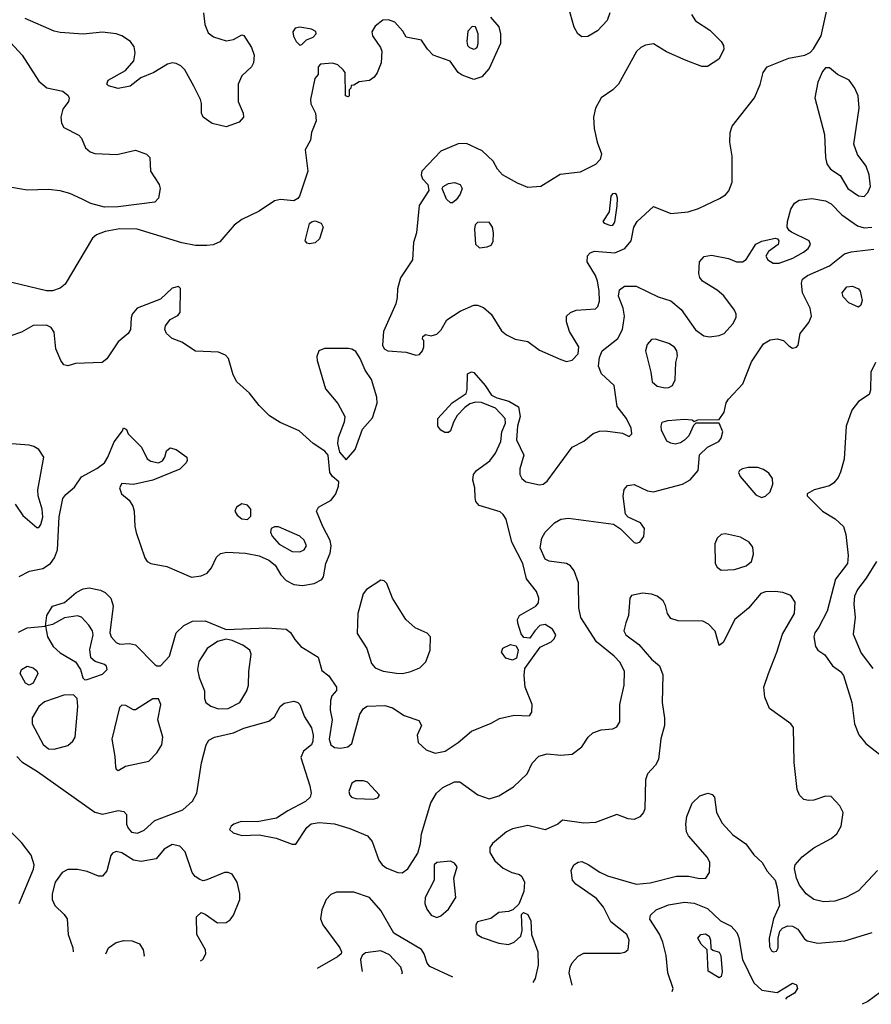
# Model space of a CAD drawing. Extents: x 1173079 to 1307053, y 522583 to 678478.
# Tile 112 of 256: x 1234806 to 1239212, y 527223 to 532319. Entities that reach past the tile are written whole.
import ezdxf

# ---------------------------------------------------------------- set-up
doc = ezdxf.new("R2010")
doc.units = 0

msp = doc.modelspace()

# ---------------------------------------------------------------- linework, layer by layer
at = {"layer": '0CON20XD'}
for points in [[(1235756.9, 532355), (1235763.1, 532293.1), (1235780.7, 532250.7), (1235809.3, 532229.3), (1235875, 532210), (1235913.1, 532216.9), (1235955, 532240), (1235965, 532236.7), (1236006.2, 532175), (1236020, 532135), (1236016, 532095), (1236006, 532075), (1235955, 532028.8), (1235935.7, 531985), (1235935.7, 531895), (1235962.5, 531835), (1235964.2, 531815), (1235941.3, 531788.7), (1235875, 531763.3), (1235802.2, 531782.2), (1235754.6, 531814.6), (1235747.1, 531835), (1235747.1, 531885), (1235741.4, 531905), (1235707.1, 531975), (1235659.8, 532059.8), (1235639.8, 532079.8), (1235615, 532092.7), (1235595, 532095.4), (1235571.3, 532088.7), (1235500, 532045), (1235433, 532017), (1235377.5, 531975), (1235315, 531961.9), (1235266.1, 531976.1), (1235257.5, 531985), (1235263.3, 532005), (1235354.1, 532055.9), (1235396, 532105), (1235402.7, 532147.3), (1235398.9, 532178.9), (1235380, 532205), (1235335, 532234.6), (1235305, 532244.6), (1235235, 532253.8), (1235135, 532244.1), (1235015, 532252.5), (1234985, 532260), (1234835, 532324.4)], [(1238282, 532345), (1238302.1, 532312.1), (1238376, 532265), (1238435.8, 532205), (1238447.5, 532185), (1238449.2, 532165), (1238423.8, 532115), (1238365, 532077.1), (1238335, 532075.8), (1238255, 532107.1), (1238152.3, 532152.3), (1238085, 532193.3), (1238043.4, 532186.6), (1238020, 532175), (1237996.6, 532153.4), (1237904, 531985), (1237875, 531956), (1237815, 531914), (1237785, 531861.2), (1237775.4, 531815), (1237778.9, 531755), (1237793.5, 531685), (1237815.6, 531625), (1237808.6, 531595), (1237785, 531570), (1237705, 531529.6), (1237602, 531518), (1237502.5, 531455), (1237435, 531449.4), (1237382.1, 531472.1), (1237304, 531515), (1237278, 531545), (1237255.8, 531585.8), (1237199.1, 531639.1), (1237117.7, 531677.7), (1237075, 531676), (1236985, 531637.5), (1236886.7, 531535), (1236883.3, 531515), (1236890, 531495), (1236917.5, 531465), (1236922.5, 531435), (1236873, 531357), (1236858.8, 531215), (1236843.8, 531165), (1236838.8, 531075), (1236776.8, 530983.2), (1236760, 530925), (1236759.5, 530880.5), (1236751.7, 530848.3), (1236688.8, 530705), (1236683.6, 530633.6), (1236692.5, 530615), (1236710, 530605), (1236805, 530598.8), (1236855, 530583.3), (1236875, 530586.7), (1236890, 530605), (1236896.2, 530625), (1236897.5, 530657.5), (1236890, 530665), (1236891.7, 530678.3), (1236905, 530690), (1236935, 530682.5), (1236965, 530691.2), (1236986.6, 530713.4), (1237016.2, 530765), (1237085, 530810.6), (1237155, 530841.9), (1237175, 530841.4), (1237205, 530830), (1237246, 530795), (1237298.3, 530708.3), (1237325, 530688), (1237370, 530665), (1237435, 530653.3), (1237495, 530608.8), (1237605, 530560), (1237635, 530550), (1237665, 530556.2), (1237695, 530590), (1237698.9, 530625), (1237651.4, 530705), (1237634.4, 530755), (1237635.8, 530785), (1237656.3, 530803.7), (1237684.6, 530815.4), (1237785, 530822.5), (1237796.5, 530833.5), (1237805, 530862.5), (1237804.7, 530915), (1237795.3, 530965), (1237784.5, 530995), (1237742.2, 531065), (1237743.2, 531096.8), (1237757.9, 531112.1), (1237780, 531120), (1237885, 531112.1), (1237937.1, 531135), (1237970.5, 531175), (1237984.2, 531245), (1238001.5, 531275), (1238085, 531351.1), (1238175, 531316.2), (1238265, 531324.4), (1238317.8, 531342.2), (1238426.7, 531393.3), (1238457.5, 531412.5), (1238475, 531432.5), (1238493, 531477), (1238493, 531613), (1238480, 531685), (1238481.2, 531735), (1238493, 531767), (1238608.1, 531915), (1238637.4, 531982.6), (1238652, 532045), (1238673.8, 532075), (1238785, 532119.4), (1238867.5, 532135), (1238895, 532148.8), (1238913, 532167), (1238952.2, 532235), (1238982, 532368)], [(1237860, 532355), (1237845.7, 532314.3), (1237795, 532261.2), (1237745, 532232), (1237715, 532230), (1237694.2, 532245), (1237675, 532280), (1237645, 532384)], [(1237241.7, 532331.7), (1237285, 532282.5), (1237292.9, 532245), (1237292.9, 532195), (1237235, 532066.7), (1237196.6, 532023.4), (1237155, 532009.2), (1237095, 532032), (1237075, 532046.2), (1237034.1, 532104.1), (1236945, 532135.7), (1236916.4, 532166.4), (1236885, 532212.5), (1236805, 532227.5), (1236788.8, 532258.8), (1236746.7, 532305), (1236715, 532318), (1236684.4, 532315.6), (1236646, 532285), (1236628, 532255), (1236632, 532235), (1236673.3, 532175), (1236680, 532155), (1236676.7, 532095), (1236655.9, 532044.1), (1236639.5, 532020.5), (1236615.9, 532004.1), (1236562.5, 531997.5), (1236535, 531980), (1236521.7, 531978.3), (1236520, 531965), (1236510, 531955), (1236510, 531925), (1236505, 531920), (1236492.5, 531925), (1236490, 532045), (1236479.3, 532059.3), (1236452.5, 532085), (1236425, 532093.8), (1236361.7, 532088.3), (1236350, 532075), (1236350, 532035), (1236332.5, 532015), (1236310.8, 531905), (1236313, 531883), (1236336.2, 531835), (1236340, 531795), (1236316, 531735), (1236310, 531695), (1236283.8, 531645), (1236297.5, 531535), (1236253.1, 531405), (1236245, 531392.5), (1236225, 531381.4), (1236155, 531388.6), (1236125, 531380.6), (1236045, 531327.5), (1235955.4, 531284.6), (1235916, 531255), (1235841.8, 531168.2), (1235806.9, 531153.1), (1235775, 531149.2), (1235715, 531150.4), (1235645, 531163.1), (1235414.1, 531234.1), (1235325, 531236.7), (1235248, 531222), (1235204.2, 531205.8), (1235182.2, 531187.8), (1235040.9, 530949.1), (1235015, 530929.2), (1234975, 530915.5), (1234945.4, 530914.6), (1234765, 530957.8)], [(1234697.5, 532265), (1234818.1, 532135), (1234905, 532000.6), (1234945.9, 531965.9), (1235028.8, 531948.8), (1235057.1, 531927.1), (1235062.3, 531912.3), (1235059.2, 531895), (1235030, 531855), (1235018.2, 531815), (1235022.3, 531782.3), (1235035, 531760.8), (1235111.7, 531721.7), (1235125.8, 531705), (1235145.7, 531655.7), (1235171.2, 531635), (1235195, 531625.6), (1235309.1, 531620.9), (1235405, 531642.9), (1235462.7, 531622.7), (1235480, 531605), (1235482.5, 531535), (1235527.1, 531465), (1235532.9, 531445), (1235524.3, 531395.7), (1235505.5, 531374.5), (1235315, 531350.8), (1235245, 531349.2), (1235175, 531367.9), (1235129.1, 531389.2), (1235065, 531419.6), (1235015, 531432.9), (1234955, 531439.5), (1234845, 531436.2), (1234765, 531450.5)], [(1236255, 532187.5), (1236265, 532190), (1236290, 532215), (1236325, 532227.5), (1236340, 532245), (1236337.7, 532257.7), (1236315, 532270), (1236255, 532280), (1236231.2, 532275), (1236220, 532255), (1236223.4, 532233.4), (1236236.7, 532205), (1236255, 532187.5)], [(1237155, 532166.7), (1237165, 532170), (1237173.6, 532176.4), (1237178.8, 532195), (1237178.8, 532245), (1237165, 532282.5), (1237147, 532283), (1237125, 532260), (1237120, 532205), (1237123.3, 532185), (1237133.9, 532173.9), (1237155, 532166.7)], [(1239175, 531404.4), (1239195, 531424.2), (1239207.9, 531455), (1239201.8, 531515), (1239185, 531560), (1239140.3, 531620.3), (1239121.2, 531675), (1239149.6, 531860.4), (1239144.7, 531924.7), (1239127.5, 531965), (1239096.9, 532005), (1239038, 532035), (1238995, 532070), (1238975, 532068.8), (1238958.8, 532051.2), (1238935.4, 531994.6), (1238920, 531915), (1238969.3, 531725), (1238975.4, 531605.4), (1238982.8, 531572.8), (1239001.2, 531545), (1239051.7, 531511.7), (1239090, 531445), (1239145, 531407.1), (1239175, 531404.4)], [(1237045, 531371.2), (1237035, 531371.2), (1237015, 531390), (1236992.5, 531445), (1236997.5, 531455), (1237025, 531471.2), (1237055, 531476), (1237085, 531466), (1237095.8, 531445), (1237085.7, 531415), (1237065, 531386.2), (1237045, 531371.2)], [(1234800.3, 529149.7), (1234845, 529170.5), (1234940, 529180), (1234945.7, 529235), (1234975, 529283.8), (1235038.3, 529301.7), (1235098.8, 529355), (1235135, 529372.9), (1235165, 529378.1), (1235225, 529367.1), (1235248.9, 529355), (1235277.5, 529325), (1235289.1, 529285), (1235272.9, 529145), (1235279.2, 529125), (1235305, 529096), (1235325, 529086), (1235375, 529089.4), (1235405, 529083.3), (1235505, 528980.8), (1235515, 528974), (1235535, 528974), (1235580.8, 529025), (1235615.6, 529145), (1235655.9, 529184.1), (1235700, 529205), (1235765, 529207.1), (1235875, 529162.1), (1236085, 529171.2), (1236184.2, 529164.2), (1236207.9, 529147.9), (1236230.2, 529110.2), (1236260.8, 529075), (1236349.5, 529019.5), (1236370, 528950), (1236405, 528922.5), (1236446, 528865), (1236445, 528847.5), (1236421.1, 528818.9), (1236413.3, 528795), (1236412.9, 528745), (1236422.1, 528695), (1236407.1, 528595), (1236415.8, 528565.8), (1236435, 528552.3), (1236465, 528548.2), (1236504.4, 528555.6), (1236525, 528572), (1236566.3, 528723.7), (1236585, 528754), (1236604.5, 528765.5), (1236695, 528768.9), (1236735, 528756.9), (1236795, 528717.1), (1236871.2, 528691.2), (1236884.2, 528665), (1236862.5, 528615), (1236867.6, 528577.6), (1236909.1, 528539.1), (1236955, 528522.5), (1237007.1, 528532.9), (1237075, 528578.1), (1237143.8, 528636.2), (1237245, 528677.1), (1237287.9, 528702.1), (1237365, 528720), (1237443.6, 528716.4), (1237456.2, 528735), (1237458, 528775), (1237421.1, 528865), (1237415.6, 528925), (1237419.2, 528960.8), (1237499.1, 529070.9), (1237555, 529099.4), (1237571.9, 529115), (1237580.5, 529135), (1237563.5, 529165), (1237525, 529189.1), (1237497.3, 529182.7), (1237471.1, 529155), (1237445, 529118), (1237415, 529121.2), (1237400.9, 529140.9), (1237383.6, 529195), (1237381.8, 529215), (1237392.7, 529235), (1237477.3, 529282.8), (1237489.5, 529300.5), (1237492.7, 529325), (1237480.1, 529360.1), (1237428.2, 529425), (1237410, 529505), (1237352.7, 529615), (1237323, 529733), (1237307.9, 529757.9), (1237291.2, 529771.2), (1237182.5, 529805), (1237166.2, 529825), (1237162.5, 529845), (1237160.8, 529895), (1237150.8, 529935), (1237154.2, 529965), (1237170, 529985), (1237238, 530035), (1237268, 530075), (1237296, 530135), (1237301.2, 530185), (1237319.3, 530230.7), (1237317.5, 530255), (1237267.7, 530307.7), (1237195, 530337.5), (1237165, 530340), (1237135, 530330), (1237108.8, 530311.2), (1237069.5, 530270.5), (1237050, 530235), (1237035, 530190), (1237025, 530182.5), (1237005, 530182.5), (1236984.1, 530194.1), (1236970, 530215), (1236968.8, 530255), (1237043.8, 530335), (1237116.1, 530383.9), (1237122, 530405), (1237123.3, 530485), (1237143.6, 530496.4), (1237155, 530492.5), (1237213.8, 530425), (1237247.5, 530375), (1237275, 530361.2), (1237337.5, 530345), (1237386.7, 530315), (1237396.2, 530265), (1237381.2, 530215), (1237375.8, 530145), (1237414, 530065), (1237392.9, 529995), (1237392.9, 529965), (1237403.8, 529943.8), (1237425, 529927.1), (1237495, 529911.9), (1237515, 529915.6), (1237535, 529930.5), (1237664.5, 530105.5), (1237725, 530136.7), (1237773.3, 530176.7), (1237805, 530188.9), (1237835, 530190), (1237925, 530178), (1237958.8, 530161.2), (1237973.3, 530175), (1237969.2, 530205), (1237945.6, 530255), (1237897.2, 530317.2), (1237881.4, 530425), (1237815.6, 530485), (1237801.1, 530525), (1237805, 530570), (1237820, 530605), (1237900.9, 530669.1), (1237924.5, 530715), (1237934.6, 530785), (1237927.5, 530825), (1237905, 530887.5), (1237909.5, 530920.5), (1237935, 530940), (1237995, 530939.5), (1238108.8, 530885), (1238175, 530863.3), (1238228.1, 530818.1), (1238302.8, 530712.8), (1238345, 530682.9), (1238375, 530676.9), (1238425, 530684.5), (1238450, 530695), (1238495.6, 530745), (1238512.4, 530777.6), (1238513.1, 530795), (1238504.4, 530815), (1238448.8, 530888.8), (1238415, 530918.6), (1238338.8, 530965), (1238324.2, 530985), (1238320, 531005), (1238324, 531065), (1238347.3, 531092.7), (1238385, 531099.2), (1238472.7, 531082.7), (1238515, 531066), (1238545, 531066.2), (1238565, 531076.7), (1238615, 531156.7), (1238645, 531173.3), (1238715, 531188), (1238727.5, 531185), (1238733.3, 531175), (1238730, 531155), (1238680.5, 531119.5), (1238666.2, 531095), (1238676, 531075), (1238705, 531058.5), (1238735, 531058.5), (1238806.2, 531085), (1238862, 531115), (1238885.8, 531135), (1238898, 531155), (1238891.2, 531175), (1238799.1, 531219.1), (1238787.1, 531227.1), (1238777.5, 531245), (1238778.1, 531275), (1238795, 531338.8), (1238815, 531368.6), (1238838.8, 531385), (1238905, 531393.3), (1238975, 531380.9), (1239005, 531366), (1239059.1, 531309.1), (1239141, 531251), (1239175, 531240.8), (1239215.2, 531244.8)], [(1237865, 531253.6), (1237875, 531255.8), (1237885, 531270), (1237898, 531355), (1237898.8, 531395), (1237893.6, 531413.6), (1237885, 531418.8), (1237872.7, 531417.3), (1237863.8, 531405), (1237856.7, 531325), (1237823.3, 531275), (1237830, 531265), (1237865, 531253.6)], [(1236305, 531159.2), (1236292.9, 531162.9), (1236283.8, 531175), (1236305, 531263.8), (1236315, 531272.5), (1236335, 531276.9), (1236365.5, 531265.5), (1236375.8, 531245), (1236357.5, 531185), (1236335, 531164.4), (1236305, 531159.2)], [(1237185, 531137.5), (1237225, 531142.5), (1237245, 531152.5), (1237255, 531170), (1237258, 531215), (1237252, 531245), (1237235, 531271.2), (1237175, 531269.2), (1237162.8, 531257.2), (1237158.6, 531235), (1237165, 531157.5), (1237185, 531137.5)], [(1234790.6, 528505), (1234817.1, 528477.1), (1234898, 528428), (1235195, 528216.9), (1235235, 528206.2), (1235315, 528226.1), (1235345, 528221.4), (1235358.6, 528205), (1235359.5, 528155), (1235367.1, 528135), (1235385, 528114.6), (1235415, 528108.2), (1235449.4, 528125), (1235505.9, 528174.1), (1235650.7, 528229.3), (1235699.6, 528275), (1235721.8, 528315), (1235747, 528473), (1235770.6, 528565), (1235785, 528589.2), (1235813.8, 528605), (1235912.5, 528627.5), (1235965, 528652.9), (1236095, 528688), (1236125, 528710), (1236154, 528765), (1236175, 528780.8), (1236225, 528792.2), (1236245, 528785.5), (1236255, 528774.2), (1236280, 528710), (1236315, 528653.8), (1236324.6, 528615), (1236323.2, 528585), (1236315.4, 528565), (1236275, 528532.9), (1236260.2, 528499.8), (1236307, 528353), (1236314.4, 528315), (1236309.4, 528295), (1236285, 528272.2), (1236194, 528225), (1236134.4, 528185.6), (1236035, 528166.9), (1235951.2, 528168.8), (1235914, 528155), (1235900, 528145), (1235892.3, 528127.7), (1235909.7, 528109.7), (1235955, 528096.5), (1236045, 528100.6), (1236133.3, 528083.3), (1236215, 528052), (1236235, 528052), (1236291.8, 528138.2), (1236313.9, 528156.1), (1236355, 528163.8), (1236435, 528156.9), (1236515, 528133.1), (1236604.7, 528094.7), (1236630, 528065), (1236665, 527968.8), (1236680.8, 527945), (1236705, 527926.9), (1236762.5, 527905), (1236785, 527902.5), (1236815, 527924), (1236865.5, 528004.5), (1236879.2, 528055), (1236884.4, 528105.6), (1236932.7, 528265), (1236962.2, 528315), (1236995.7, 528345), (1237055, 528374.4), (1237083.7, 528373.7), (1237177.1, 528307.1), (1237235, 528286.7), (1237285, 528301.3), (1237361.5, 528348.5), (1237432.2, 528415), (1237458.3, 528471.7), (1237492.2, 528507.8), (1237535, 528520), (1237605, 528512.2), (1237665, 528517.5), (1237714, 528555), (1237747.5, 528605), (1237772.2, 528627.8), (1237815, 528643.1), (1237875, 528649.2), (1237895, 528658.8), (1237910.8, 528685), (1237910.5, 528775), (1237933.8, 528875), (1237935.5, 528945), (1237912, 528992), (1237882.2, 529025), (1237789.7, 529099.7), (1237710, 529225), (1237699.5, 529275), (1237696.4, 529405), (1237675, 529466), (1237655, 529492.9), (1237635, 529504.5), (1237545, 529516.5), (1237525, 529527.1), (1237499.1, 529585), (1237506.8, 529635), (1237524.3, 529665.7), (1237572.9, 529715), (1237605, 529733.1), (1237645, 529738.1), (1237878, 529708), (1237915, 529684.4), (1237985, 529613.1), (1237995, 529608.9), (1238015, 529614.3), (1238035, 529643.3), (1238038.8, 529685), (1238018.5, 529715), (1237953.9, 529743.9), (1237940, 529760), (1237927.6, 529852.4), (1237933.3, 529886.7), (1237951.3, 529908.7), (1237985, 529913.8), (1238055, 529880.3), (1238085.2, 529874.8), (1238235, 529914.6), (1238275, 529937.8), (1238315.6, 529985), (1238323.9, 530066.1), (1238363.9, 530106.1), (1238423.3, 530135), (1238435, 530152.5), (1238444, 530185), (1238425, 530230), (1238305, 530230), (1238291.7, 530218.3), (1238267.5, 530165), (1238245, 530143.3), (1238225, 530129.2), (1238197.4, 530122.6), (1238175, 530126.4), (1238155, 530137.8), (1238126.9, 530195), (1238124.2, 530215.8), (1238130, 530235), (1238160, 530245), (1238245, 530251.2), (1238285, 530247.5), (1238295, 530240), (1238315, 530247.5), (1238425, 530250), (1238451.7, 530288.3), (1238462, 530335), (1238474, 530355), (1238546.6, 530433.4), (1238592.6, 530547.4), (1238655, 530640.8), (1238688.6, 530661.4), (1238725, 530666.4), (1238758.3, 530658.3), (1238785, 530630), (1238805, 530619.2), (1238825, 530624), (1238833.8, 530635), (1238844, 530695), (1238888.9, 530751.1), (1238903.1, 530785), (1238895.6, 530825), (1238855.6, 530905), (1238851.1, 530955), (1238856.7, 530975), (1238882.2, 530995), (1238995, 531045.3), (1239073.6, 531106.4), (1239107.7, 531117.7), (1239225, 531130.9)], [(1234803.4, 529436.6), (1234857.5, 529465), (1234925, 529478.1), (1234965.2, 529504.8), (1234986.6, 529533.4), (1235001.4, 529575), (1235010.3, 529745), (1235029.8, 529840.3), (1235045, 529861.9), (1235090.2, 529899.8), (1235125, 529952.5), (1235205, 529995.7), (1235244.5, 530025.5), (1235262.9, 530055), (1235295.6, 530134.4), (1235338.3, 530191.7), (1235343, 530207), (1235358.3, 530198.3), (1235367.5, 530175), (1235435.8, 530105.8), (1235465, 530046.2), (1235485, 530034.2), (1235523.9, 530026.1), (1235544.1, 530035.9), (1235556.2, 530055), (1235565, 530087.5), (1235585, 530102.5), (1235615, 530093.8), (1235670, 530055), (1235673, 530037), (1235667.5, 530025), (1235635, 529992.5), (1235495, 529935.7), (1235395, 529912.9), (1235335, 529917.5), (1235323.3, 529895), (1235333.3, 529865), (1235372.1, 529832.1), (1235390.9, 529800.9), (1235397.8, 529775), (1235401.1, 529695), (1235409.5, 529665), (1235453, 529533), (1235465.8, 529515), (1235483.8, 529505), (1235568, 529488), (1235695, 529433.8), (1235745, 529440), (1235775.6, 529454.4), (1235798.3, 529481.7), (1235823.7, 529536.3), (1235844.5, 529555.5), (1235877.2, 529562.8), (1235975, 529557.8), (1236045, 529544.8), (1236095, 529521.4), (1236127.5, 529495), (1236157.1, 529445), (1236185, 529417.1), (1236225, 529395.6), (1236268.9, 529391.1), (1236329.8, 529400.2), (1236368.8, 529421.2), (1236377.8, 529435), (1236390.4, 529505), (1236411.7, 529558.3), (1236418.4, 529595), (1236413, 529623), (1236373.8, 529695), (1236342, 529775), (1236352.5, 529795), (1236418.3, 529831.7), (1236442, 529865), (1236456.2, 529905), (1236457, 529927), (1236424.1, 529954.1), (1236410, 529975), (1236401.2, 530065), (1236385.6, 530085.6), (1236325, 530125.7), (1236251.5, 530191.5), (1236153.3, 530233.3), (1236098.1, 530268.1), (1236045, 530321.4), (1235994.4, 530385), (1235930, 530445), (1235910.2, 530480.2), (1235885.6, 530565), (1235871.7, 530581.7), (1235835, 530598), (1235715, 530604), (1235645, 530650), (1235595, 530668), (1235566.2, 530695), (1235556.7, 530715), (1235560, 530735), (1235585, 530767.5), (1235625, 530787.5), (1235637, 530803), (1235637.5, 530927.5), (1235627.5, 530937.5), (1235595, 530930), (1235535, 530872.5), (1235414.1, 530825.9), (1235388.8, 530795), (1235382, 530775), (1235378.8, 530715), (1235368, 530695), (1235315, 530651.4), (1235256.1, 530563.9), (1235232.5, 530545), (1235095, 530538.6), (1235055, 530528), (1235035, 530532), (1235018.6, 530555), (1234993.3, 530615), (1234985, 530701.2), (1234968.6, 530725), (1234945, 530738.1), (1234875, 530736), (1234815, 530702), (1234755, 530680)], [(1239145, 530831.2), (1239095, 530854), (1239065.7, 530885), (1239061.4, 530905), (1239085, 530936.7), (1239115, 530940), (1239145, 530926), (1239155, 530913.8), (1239164.2, 530865), (1239158.3, 530841.7), (1239145, 530831.2)], [(1236495, 530040), (1236540.9, 530095), (1236579.8, 530200.2), (1236631.7, 530258.3), (1236655.9, 530334.1), (1236654, 530365), (1236626.6, 530456.6), (1236593.8, 530505), (1236568, 530565), (1236545, 530601.2), (1236525, 530614), (1236507, 530617), (1236382.3, 530617.7), (1236353.3, 530605), (1236344.2, 530575.8), (1236345.8, 530555), (1236387.8, 530407.8), (1236452.6, 530332.6), (1236488.6, 530265), (1236485.6, 530235), (1236453.3, 530155), (1236450.6, 530125), (1236460.3, 530080.3), (1236495, 530040)], [(1238145, 530412.9), (1238165, 530414.5), (1238183.7, 530426.3), (1238197.1, 530455), (1238201.4, 530545), (1238208.8, 530578.8), (1238205.8, 530605), (1238193.2, 530623.2), (1238165, 530642.9), (1238095, 530665.6), (1238075, 530662.9), (1238051.7, 530638.3), (1238044.5, 530605.5), (1238071.9, 530495), (1238077.5, 530445), (1238105, 530422.5), (1238145, 530412.9)], [(1239234.6, 530545), (1239209.6, 530495), (1239208.3, 530401.7), (1239201.2, 530378.8), (1239145, 530342), (1239111.4, 530298.6), (1239082.9, 530215), (1239071.9, 530045), (1239053.2, 529976.8), (1239040, 529950), (1239017.5, 529922.5), (1238995, 529906.8), (1238916.7, 529885), (1238880, 529865), (1238880, 529855), (1238888.8, 529845), (1238960, 529775), (1239025.6, 529735.6), (1239068.5, 529695), (1239080.9, 529655), (1239092.9, 529545), (1239089.4, 529505), (1239026.4, 529423.6), (1238982.9, 529257.1), (1238940.4, 529175), (1238920, 529145), (1238915.6, 529125.6), (1238924.2, 529074.2), (1238935, 529056.2), (1238971.2, 529031.2), (1239010.8, 528975), (1239052, 528945), (1239068.1, 528925), (1239110.9, 528785), (1239125.5, 528675), (1239148, 528618), (1239183.4, 528573.4), (1239296, 528485)], [(1234782, 529812), (1234821.9, 529751.9), (1234895, 529690), (1234905, 529690), (1234915, 529706.7), (1234925.4, 529744.6), (1234922.1, 529785), (1234901.5, 529855), (1234899.6, 529885), (1234930.8, 530055), (1234905, 530094), (1234880, 530110), (1234855, 530116.9), (1234765, 530123.6)], [(1238643.6, 529846.4), (1238665, 529852.5), (1238688.1, 529875), (1238702.2, 529915), (1238700.6, 529945), (1238681.9, 529971.9), (1238655, 529990.8), (1238625, 530000.7), (1238575, 530000.7), (1238545.4, 529994.6), (1238530, 529985), (1238525.6, 529975), (1238533.3, 529955), (1238615, 529859.6), (1238643.6, 529846.4)], [(1235985, 529732), (1236001.4, 529748.6), (1236001.5, 529785), (1235985, 529806.5), (1235955, 529812.7), (1235927.8, 529795), (1235918.9, 529775), (1235930.6, 529755), (1235955, 529735.6), (1235985, 529732)], [(1236255, 529564), (1236277.1, 529575), (1236290.6, 529595), (1236277.5, 529625), (1236255, 529645.4), (1236145, 529693.8), (1236125, 529693.3), (1236107.5, 529685), (1236103.6, 529666.4), (1236112, 529645), (1236149.2, 529605), (1236215, 529566.7), (1236255, 529564)], [(1238435, 529470.3), (1238505, 529473.3), (1238565, 529492.5), (1238591.9, 529515), (1238602.7, 529552.7), (1238598.7, 529588.7), (1238580.8, 529615), (1238535, 529641.2), (1238457.3, 529657.3), (1238435, 529654.6), (1238413.8, 529636.2), (1238403.3, 529606.7), (1238403.6, 529503.6), (1238414.5, 529484.5), (1238435, 529470.3)], [(1239238.9, 529515), (1239185, 529427.5), (1239140.3, 529369.7), (1239125.2, 529335), (1239121.2, 529295), (1239127.9, 529225), (1239117.7, 529137.7), (1239160.5, 529040.5), (1239220.1, 528960.1)], [(1236785, 528935.3), (1236825, 528943.9), (1236876, 528965), (1236907.5, 528995), (1236930.6, 529055), (1236931.4, 529125), (1236913.5, 529143.5), (1236851.8, 529171.8), (1236804.5, 529214.5), (1236734.3, 529324.3), (1236705, 529400), (1236691.2, 529415), (1236675, 529418.1), (1236600.8, 529369.2), (1236582.8, 529347.2), (1236554.8, 529245.2), (1236552.3, 529142.3), (1236602.2, 529065), (1236626.2, 528986.2), (1236645, 528964.4), (1236686.6, 528946.6), (1236755, 528936), (1236785, 528935.3)], [(1239244.8, 527915.2), (1239145, 527810.5), (1239080.8, 527775), (1239023.2, 527756.8), (1238965, 527753.4), (1238914.7, 527764.7), (1238875, 527794.6), (1238840.3, 527840.3), (1238824.7, 527875), (1238815.4, 527925), (1238818.2, 527945), (1238855, 527985.4), (1238915, 528033.6), (1239005, 528080.4), (1239033.5, 528105), (1239055.4, 528145), (1239066.3, 528216.3), (1239049.8, 528249.8), (1239005, 528298.2), (1238975, 528300.5), (1238915, 528280), (1238887, 528277), (1238863.6, 528283.6), (1238840, 528305), (1238828.6, 528335), (1238812.9, 528475), (1238809.2, 528655), (1238795, 528674), (1238684.6, 528754.6), (1238662.1, 528812.1), (1238656.9, 528865), (1238679.5, 528935), (1238723.8, 529045), (1238752, 529138), (1238815.5, 529245), (1238818.1, 529305), (1238795, 529339.2), (1238755, 529354.3), (1238715, 529360), (1238665, 529357.8), (1238640.8, 529349.2), (1238576.2, 529273.8), (1238505.7, 529215), (1238446, 529095), (1238425, 529080), (1238404.5, 529154.5), (1238370.3, 529190.3), (1238340, 529205), (1238212.3, 529207.7), (1238175, 529219.2), (1238157.1, 529245), (1238147.4, 529287.4), (1238135, 529310.8), (1238105, 529334.4), (1238075, 529346.4), (1238028.8, 529351.2), (1237971.7, 529338.3), (1237962.5, 529325), (1237955.8, 529235), (1237942.4, 529197.6), (1237932.2, 529155), (1237942.5, 529135), (1238008.5, 529085), (1238075, 529008.5), (1238115.8, 528975), (1238132.7, 528927.3), (1238129.5, 528785), (1238143, 528703), (1238142.9, 528665), (1238123.1, 528596.9), (1238110.9, 528489.1), (1238095, 528460.7), (1238054.8, 528415.2), (1238043.3, 528385), (1238040, 528235), (1238033.5, 528215), (1238015, 528193.3), (1237985, 528179.4), (1237955, 528183.3), (1237895, 528204.4), (1237785, 528163.6), (1237725, 528161.1), (1237615, 528176.7), (1237590, 528155), (1237525, 528126.2), (1237435, 528147.8), (1237355, 528130.6), (1237325, 528115.6), (1237251.9, 528055), (1237238.1, 528035), (1237238.3, 528008.3), (1237265, 527965.8), (1237308.3, 527928.3), (1237352.5, 527905), (1237392.5, 527895), (1237403.8, 527885), (1237418, 527855), (1237413.9, 527806.1), (1237388.3, 527741.7), (1237358.3, 527711.7), (1237335, 527702.5), (1237285, 527697.5), (1237243.6, 527666.4), (1237175, 527650), (1237166.7, 527635), (1237166.2, 527605), (1237173.3, 527585), (1237198.3, 527568.3), (1237285, 527539.4), (1237335, 527531.9), (1237365, 527544.3), (1237398, 527575), (1237406.2, 527605), (1237402.5, 527687.5), (1237412.5, 527697.5), (1237435, 527687.5), (1237450, 527655), (1237454, 527585), (1237486.2, 527495), (1237487.7, 527425), (1237473.8, 527356.2), (1237461.1, 527336)], [(1235143, 528903), (1235155, 528903.3), (1235235, 528931.4), (1235258, 528955), (1235255, 528972.5), (1235245, 528981.2), (1235196.6, 528996.6), (1235175, 529016.7), (1235168.9, 529058.9), (1235186.9, 529135), (1235182.2, 529155), (1235163.1, 529185), (1235125, 529226), (1235105, 529233.8), (1235037.7, 529222.3), (1234975, 529188), (1234940, 529180), (1234949.4, 529125), (1234980, 529075), (1235015, 529041.1), (1235094.6, 528994.6), (1235120.8, 528955), (1235133, 528913), (1235143, 528903)], [(1235835, 528751.5), (1235885, 528753.1), (1235944.3, 528785), (1235981.5, 528845), (1235989.5, 528875), (1235991.1, 528945), (1236003.3, 529035), (1235997.5, 529055), (1235960.9, 529080.9), (1235906, 529106), (1235875, 529112.9), (1235829.5, 529100.5), (1235775.3, 529064.7), (1235733.7, 528996.3), (1235726.8, 528955), (1235734, 528914), (1235762.5, 528845), (1235762.5, 528805), (1235769.2, 528785), (1235795, 528766.7), (1235835, 528751.5)], [(1237355, 529004.2), (1237321.2, 529015), (1237299.2, 529045), (1237305, 529065.8), (1237345, 529084.3), (1237375, 529078.8), (1237385.8, 529055.8), (1237375.8, 529014.2), (1237355, 529004.2)], [(1234855, 528874.3), (1234835.7, 528885.7), (1234809.4, 528935), (1234815.8, 528955), (1234845, 528972.2), (1234876, 528965), (1234895, 528948), (1234899.4, 528935), (1234875.7, 528885), (1234855, 528874.3)], [(1234985, 528544), (1235055, 528563.1), (1235080.6, 528585), (1235093.3, 528605), (1235106.9, 528765), (1235103.3, 528805), (1235083.9, 528823.9), (1235035, 528823.5), (1234935, 528789.1), (1234904.6, 528765), (1234870.4, 528705), (1234870.4, 528675), (1234927.1, 528567.1), (1234955, 528545.9), (1234985, 528544)], [(1235315, 528433.3), (1235354.3, 528455.7), (1235475, 528482), (1235515, 528524.3), (1235542.1, 528565), (1235547.1, 528605), (1235521.4, 528695), (1235535.8, 528775), (1235523.6, 528803.6), (1235495, 528803.8), (1235405, 528747.5), (1235395, 528747.5), (1235355, 528770), (1235335, 528771.2), (1235321.7, 528758.3), (1235282.9, 528595), (1235298.9, 528505), (1235301.7, 528451.7), (1235305, 528440), (1235315, 528433.3)], [(1236635, 528283.8), (1236658.3, 528291.7), (1236667.5, 528305), (1236605, 528372.5), (1236585, 528380), (1236545, 528380), (1236525, 528366.7), (1236509.2, 528325), (1236514, 528305), (1236523.3, 528295), (1236545, 528288), (1236635, 528283.8)], [(1237665, 527322.7), (1237649.6, 527385), (1237653.5, 527415), (1237665, 527438), (1237695, 527472.5), (1237725, 527486.9), (1237913.1, 527486.9), (1237936.9, 527493.1), (1237954, 527506), (1237958.9, 527555), (1237946.5, 527585), (1237865, 527650), (1237826.5, 527725), (1237790, 527770), (1237684, 527845), (1237666, 527865), (1237660, 527915), (1237673.8, 527945), (1237695, 527958.1), (1237715, 527961.4), (1237747.3, 527947.3), (1237806.9, 527906.9), (1237848, 527888), (1237995, 527845.3), (1238067.7, 527852.3), (1238205, 527885.6), (1238266.8, 527886.8), (1238325, 527874.4), (1238356.7, 527875), (1238375.6, 527905), (1238377.4, 527957.4), (1238365, 527982.5), (1238265.6, 528095.6), (1238255.8, 528115), (1238253.1, 528155), (1238258.1, 528195), (1238285, 528263.8), (1238325, 528302), (1238366.1, 528316.1), (1238388.3, 528308.3), (1238400, 528295), (1238410.5, 528215), (1238440.2, 528160.2), (1238495, 528100), (1238563, 528053), (1238605, 527996), (1238646.7, 527956.7), (1238672.5, 527912.5), (1238715, 527866.2), (1238725.9, 527825.9), (1238737.8, 527735), (1238706.2, 527665), (1238683.8, 527565), (1238685, 527520), (1238695, 527500), (1238706.1, 527493.9), (1238721.7, 527498.3), (1238730, 527515), (1238730, 527565), (1238738.8, 527601.2), (1238752.7, 527617.3), (1238780.9, 527629.1), (1238805, 527628.1), (1238831.8, 527611.8), (1238864.2, 527564.2), (1238880.8, 527550.8), (1238935, 527539.7), (1239075, 527550.9), (1239215.9, 527594.1)], [(1234803.5, 527745), (1234876.9, 527923.1), (1234880.9, 527945), (1234864.6, 527995), (1234815, 528060), (1234755, 528120.5)], [(1235741.7, 527448.5), (1235753.8, 527455), (1235769.2, 527485), (1235767.1, 527505), (1235723.1, 527585), (1235720, 527675), (1235745, 527697.5), (1235765, 527690), (1235830, 527645), (1235875, 527646.5), (1235895, 527660), (1235912.5, 527685), (1235944.4, 527765.6), (1235944.4, 527795), (1235931.1, 527855), (1235906.2, 527896.2), (1235885.5, 527905.5), (1235865, 527905.5), (1235775, 527866.9), (1235755, 527862), (1235738.3, 527868.3), (1235713.8, 527885), (1235698, 527905), (1235661.4, 528011.4), (1235635, 528042), (1235595, 528050), (1235553.8, 528025), (1235512.5, 527975), (1235435, 527962.2), (1235395, 527968.8), (1235335, 528007.3), (1235305, 528013.3), (1235285.5, 528004.5), (1235277.2, 527992.8), (1235257.1, 527912.9), (1235235, 527886), (1235213.9, 527886.1), (1235155, 527910.5), (1235105, 527920.5), (1235055, 527920), (1235025.3, 527904.7), (1234989.5, 527855), (1234974.5, 527795), (1234974.5, 527765), (1234987.5, 527735), (1235036.9, 527686.9), (1235050.9, 527665), (1235057.1, 527585), (1235080.8, 527515), (1235082.4, 527494.4)], [(1236965, 527672.7), (1236985, 527681.5), (1237024.7, 527715.3), (1237062.5, 527775), (1237052, 527875), (1237068.6, 527935), (1237055, 527954), (1237035, 527962.9), (1236965, 527956), (1236950, 527945), (1236950, 527865), (1236903.3, 527775), (1236901.5, 527745), (1236911.9, 527715), (1236935.8, 527685), (1236965, 527672.7)], [(1237047.2, 527363), (1236928.6, 527418.6), (1236913.8, 527435), (1236898.6, 527485), (1236885, 527506), (1236741.7, 527591.7), (1236675, 527708), (1236615.9, 527775.9), (1236534, 527804), (1236445, 527803.8), (1236415, 527790.5), (1236390.9, 527765), (1236368.7, 527711.3), (1236362.9, 527665), (1236375.3, 527635), (1236462.5, 527515), (1236471.2, 527495), (1236468.8, 527485), (1236451.1, 527468.9), (1236345, 527407.6)], [(1238182.3, 527288.5), (1238187.1, 527305), (1238159.6, 527385), (1238151.1, 527475), (1238134.1, 527544.1), (1238115.9, 527585.9), (1238065.8, 527664.2), (1238069.2, 527685), (1238098.9, 527711.1), (1238162.3, 527737.7), (1238245, 527752), (1238295, 527746.5), (1238365, 527718.4), (1238432.5, 527655), (1238486.7, 527626.7), (1238516.7, 527595), (1238527, 527567), (1238545.2, 527455.2), (1238605, 527334.4), (1238646.4, 527296.4), (1238725, 527283.8), (1238805, 527332), (1238825, 527323.3), (1238830, 527305), (1238815, 527280.8), (1238773.8, 527256.2), (1238768.2, 527248.9)], [(1238425, 527360), (1238367.5, 527395), (1238362.5, 527505), (1238331.2, 527535), (1238314.3, 527565), (1238330, 527585), (1238355, 527587.3), (1238372.9, 527575), (1238380.8, 527555), (1238382.5, 527512.5), (1238393, 527503), (1238425, 527493.3), (1238434, 527475), (1238439.7, 527390.3), (1238435, 527367.5), (1238425, 527360)], [(1235251, 527483.3), (1235265.8, 527515), (1235305, 527543.3), (1235345, 527553.1), (1235387.7, 527552.3), (1235425.4, 527535.4), (1235445.4, 527505.4), (1235450, 527475), (1235449.1, 527470.2)], [(1236781.7, 527380.4), (1236786.7, 527385), (1236778.8, 527415), (1236719.1, 527479.1), (1236675, 527500), (1236595, 527488.8), (1236577.5, 527475), (1236570, 527455), (1236572.5, 527425), (1236578.5, 527393.1)], [(1239259.4, 527285), (1239195, 527237.8), (1239164.5, 527222.9)]]:
    msp.add_lwpolyline(points, dxfattribs=at)

doc.saveas('drawing.dxf')
